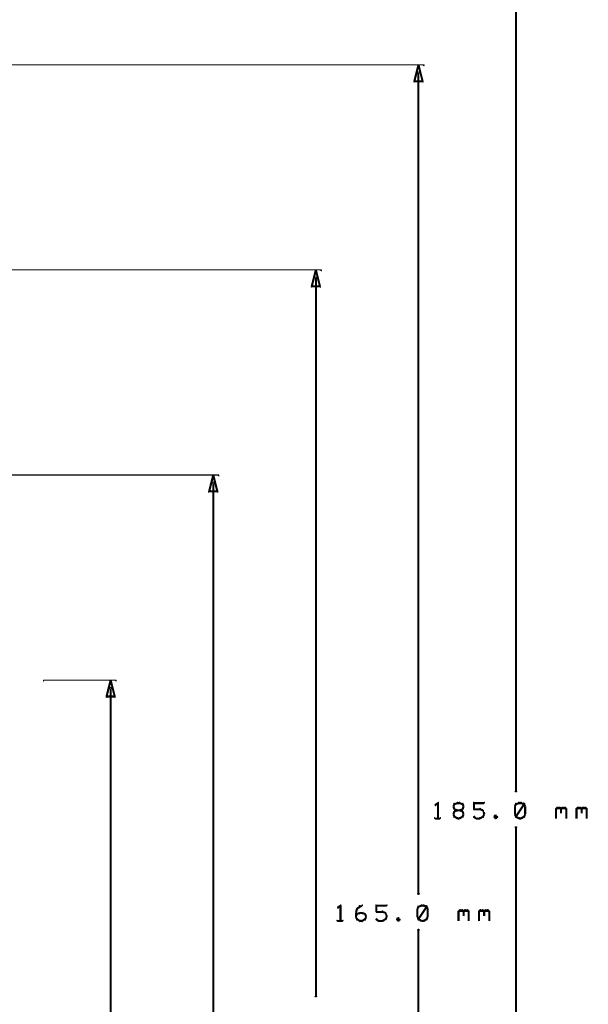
# Model space of a CAD drawing. Extents: x 35 to 575, y 26 to 553.
# Tile 49 of 125: x 261 to 317, y 248 to 344. Entities that reach past the tile are written whole.
import ezdxf

# ---------------------------------------------------------------- set-up
doc = ezdxf.new("R2010")
doc.units = 0
doc.layers.add('DIMENSIONS', color=3, linetype='CONTINUOUS')

msp = doc.modelspace()

# ---------------------------------------------------------------- linework, layer by layer
at = {"layer": 'DIMENSIONS', "color": 94}
for points in [[(309.6, 359.2, 0.1, 0.1, 1), (309.4, 359.2, 0, 0, 0), (309.5, 359.2, 0, 0, 0), (309.5, 359.2, 0.2, 0.2, 0), (309.5, 269.2, 0.2, 0.2, 0), (309.5, 269.2, 0, 0, 0), (309.5, 269.2, 0.1, 0.1, 0), (309.4, 269.2, 0.1, 0.1, 1), (309.6, 269.2, 0, 0, 0)], [(249, 340, 0.1, 0.1, 1), (249, 339.9, 0, 0, 0), (249, 340, 0, 0, 0), (249, 340, 0.1, 0.1, 0), (300.5, 340, 0.1, 0.1, 0), (300.5, 340, 0, 0, 0), (300.5, 340, 0.1, 0.1, 0), (300.5, 339.9, 0.1, 0.1, 1), (300.5, 340, 0, 0, 0)], [(300.1, 339.2, 0.1, 0.1, 1), (299.9, 339.2, 0, 0, 0), (300, 339.2, 0, 0, 0), (300, 339.2, 0.2, 0.2, 0), (300, 259.2, 0.2, 0.2, 0), (300, 259.2, 0, 0, 0), (300, 259.2, 0.1, 0.1, 0), (299.9, 259.2, 0.1, 0.1, 1), (300.1, 259.2, 0, 0, 0)], [(194.5, 320, 0.1, 0.1, 1), (194.5, 319.9, 0, 0, 0), (194.5, 320, 0, 0, 0), (194.5, 320, 0.1, 0.1, 0), (290.5, 320, 0.1, 0.1, 0), (290.5, 320, 0, 0, 0), (290.5, 320, 0.1, 0.1, 0), (290.5, 319.9, 0.1, 0.1, 1), (290.5, 320, 0, 0, 0)], [(290.1, 319.2, 0.1, 0.1, 1), (289.9, 319.2, 0, 0, 0), (290, 319.2, 0, 0, 0), (290, 319.2, 0.2, 0.2, 0), (290, 249.2, 0.2, 0.2, 0), (290, 249.2, 0, 0, 0), (290, 249.2, 0.1, 0.1, 0), (289.9, 249.2, 0.1, 0.1, 1), (290.1, 249.2, 0, 0, 0)], [(174, 300, 0.1, 0.1, 1), (174, 299.9, 0, 0, 0), (174, 300, 0, 0, 0), (174, 300, 0.1, 0.1, 0), (280.5, 300, 0.1, 0.1, 0), (280.5, 300, 0, 0, 0), (280.5, 300, 0.1, 0.1, 0), (280.5, 299.9, 0.1, 0.1, 1), (280.5, 300, 0, 0, 0)], [(280.1, 299.2, 0.1, 0.1, 1), (279.9, 299.2, 0, 0, 0), (280, 299.2, 0, 0, 0), (280, 299.2, 0.2, 0.2, 0), (280, 239.2, 0.2, 0.2, 0), (280, 239.2, 0, 0, 0), (280, 239.2, 0.1, 0.1, 0), (279.9, 239.2, 0.1, 0.1, 1), (280.1, 239.2, 0, 0, 0)], [(263.5, 280, 0.1, 0.1, 1), (263.5, 279.9, 0, 0, 0), (263.5, 280, 0, 0, 0), (263.5, 280, 0.1, 0.1, 0), (270.5, 280, 0.1, 0.1, 0), (270.5, 280, 0, 0, 0), (270.5, 280, 0.1, 0.1, 0), (270.5, 279.9, 0.1, 0.1, 1), (270.5, 280, 0, 0, 0)], [(270.1, 279.2, 0.1, 0.1, 1), (269.9, 279.2, 0, 0, 0), (270, 279.2, 0, 0, 0), (270, 279.2, 0.2, 0.2, 0), (270, 229.2, 0.2, 0.2, 0), (270, 229.2, 0, 0, 0), (270, 229.2, 0.1, 0.1, 0), (269.9, 229.2, 0.1, 0.1, 1), (270.1, 229.2, 0, 0, 0)], [(301.9, 268, 0.1, 0.1, 1), (301.9, 268.1, 0, 0, 0), (301.9, 268, 0, 0, 0), (301.9, 268, 0.2, 0.2, 0), (301.6, 267.8, 0.2, 0.2, 0), (301.6, 267.8, 0, 0, 0), (301.6, 267.8, 0.1, 0.1, 0), (301.6, 267.8, 0.1, 0.1, 1), (301.7, 267.8, 0, 0, 0)], [(301.9, 266.5, 0.1, 0.1, 1), (301.9, 266.5, 0, 0, 0), (301.9, 266.5, 0, 0, 0), (301.9, 266.5, 0.2, 0.2, 0), (301.9, 268, 0.2, 0.2, 0), (301.9, 268, 0, 0, 0), (301.9, 268, 0.1, 0.1, 0), (301.9, 268, 0.1, 0.1, 1), (301.9, 268, 0, 0, 0)], [(303.6, 267.9, 0.1, 0.1, 1), (303.5, 267.9, 0, 0, 0), (303.5, 267.9, 0, 0, 0), (303.5, 267.9, 0.2, 0.2, 0), (303.4, 267.7, 0.2, 0.2, 0), (303.4, 267.7, 0, 0, 0), (303.4, 267.7, 0.1, 0.1, 0), (303.4, 267.7, 0.1, 0.1, 1), (303.4, 267.7, 0, 0, 0)], [(303.8, 268, 0.1, 0.1, 1), (303.8, 268.1, 0, 0, 0), (303.8, 268, 0, 0, 0), (303.8, 268, 0.2, 0.2, 0), (303.5, 267.9, 0.2, 0.2, 0), (303.5, 267.9, 0, 0, 0), (303.5, 267.9, 0.1, 0.1, 0), (303.5, 268, 0.1, 0.1, 1), (303.5, 267.9, 0, 0, 0)], [(304, 268, 0.1, 0.1, 1), (304, 268.1, 0, 0, 0), (304, 268, 0, 0, 0), (304, 268, 0.2, 0.2, 0), (303.8, 268, 0.2, 0.2, 0), (303.8, 268, 0, 0, 0), (303.8, 268, 0.1, 0.1, 0), (303.8, 268.1, 0.1, 0.1, 1), (303.8, 268, 0, 0, 0)], [(304.3, 267.9, 0.1, 0.1, 1), (304.3, 268, 0, 0, 0), (304.3, 267.9, 0, 0, 0), (304.3, 267.9, 0.2, 0.2, 0), (304, 268, 0.2, 0.2, 0), (304, 268, 0, 0, 0), (304, 268, 0.1, 0.1, 0), (304, 268.1, 0.1, 0.1, 1), (304, 268, 0, 0, 0)], [(304.4, 267.7, 0.1, 0.1, 1), (304.4, 267.7, 0, 0, 0), (304.4, 267.7, 0, 0, 0), (304.4, 267.7, 0.2, 0.2, 0), (304.3, 267.9, 0.2, 0.2, 0), (304.3, 267.9, 0, 0, 0), (304.3, 267.9, 0.1, 0.1, 0), (304.3, 267.9, 0.1, 0.1, 1), (304.2, 267.9, 0, 0, 0)], [(305.4, 268.1, 0.1, 0.1, 1), (305.4, 268, 0, 0, 0), (305.4, 268, 0, 0, 0), (305.4, 268, 0.2, 0.2, 0), (306.4, 268, 0.2, 0.2, 0), (306.4, 268, 0, 0, 0), (306.4, 268, 0.1, 0.1, 0), (306.4, 268, 0.1, 0.1, 1), (306.4, 268.1, 0, 0, 0)], [(305.4, 267.4, 0.1, 0.1, 1), (305.4, 267.4, 0, 0, 0), (305.4, 267.4, 0, 0, 0), (305.4, 267.4, 0.2, 0.2, 0), (305.4, 268, 0.2, 0.2, 0), (305.4, 268, 0, 0, 0), (305.4, 268, 0.1, 0.1, 0), (305.4, 268, 0.1, 0.1, 1), (305.4, 268, 0, 0, 0)], [(309.6, 267.9, 0.1, 0.1, 1), (309.5, 267.9, 0, 0, 0), (309.5, 267.9, 0, 0, 0), (309.5, 267.9, 0.2, 0.2, 0), (309.4, 267.7, 0.2, 0.2, 0), (309.4, 267.7, 0, 0, 0), (309.4, 267.7, 0.1, 0.1, 0), (309.4, 267.7, 0.1, 0.1, 1), (309.4, 267.7, 0, 0, 0)], [(309.8, 268, 0.1, 0.1, 1), (309.8, 268.1, 0, 0, 0), (309.8, 268, 0, 0, 0), (309.8, 268, 0.2, 0.2, 0), (309.5, 267.9, 0.2, 0.2, 0), (309.5, 267.9, 0, 0, 0), (309.5, 267.9, 0.1, 0.1, 0), (309.5, 268, 0.1, 0.1, 1), (309.5, 267.9, 0, 0, 0)], [(309.5, 266.7, 0.1, 0.1, 1), (309.6, 266.6, 0, 0, 0), (309.5, 266.7, 0, 0, 0), (309.5, 266.7, 0.2, 0.2, 0), (310.3, 267.9, 0.2, 0.2, 0), (310.3, 267.9, 0, 0, 0), (310.3, 267.9, 0.1, 0.1, 0), (310.3, 267.9, 0.1, 0.1, 1), (310.2, 268, 0, 0, 0)], [(310, 268, 0.1, 0.1, 1), (310, 268.1, 0, 0, 0), (310, 268, 0, 0, 0), (310, 268, 0.2, 0.2, 0), (309.8, 268, 0.2, 0.2, 0), (309.8, 268, 0, 0, 0), (309.8, 268, 0.1, 0.1, 0), (309.8, 268.1, 0.1, 0.1, 1), (309.8, 268, 0, 0, 0)], [(310.3, 267.9, 0.1, 0.1, 1), (310.3, 268, 0, 0, 0), (310.3, 267.9, 0, 0, 0), (310.3, 267.9, 0.2, 0.2, 0), (310, 268, 0.2, 0.2, 0), (310, 268, 0, 0, 0), (310, 268, 0.1, 0.1, 0), (310, 268.1, 0.1, 0.1, 1), (310, 268, 0, 0, 0)], [(310.4, 267.7, 0.1, 0.1, 1), (310.4, 267.7, 0, 0, 0), (310.4, 267.7, 0, 0, 0), (310.4, 267.7, 0.2, 0.2, 0), (310.3, 267.9, 0.2, 0.2, 0), (310.3, 267.9, 0, 0, 0), (310.3, 267.9, 0.1, 0.1, 0), (310.3, 267.9, 0.1, 0.1, 1), (310.2, 267.9, 0, 0, 0)], [(303.4, 267.7, 0.1, 0.1, 1), (303.4, 267.7, 0, 0, 0), (303.4, 267.7, 0, 0, 0), (303.4, 267.7, 0.2, 0.2, 0), (303.5, 267.4, 0.2, 0.2, 0), (303.5, 267.4, 0, 0, 0), (303.5, 267.4, 0.1, 0.1, 0), (303.5, 267.4, 0.1, 0.1, 1), (303.6, 267.4, 0, 0, 0)], [(303.6, 267.2, 0.1, 0.1, 1), (303.5, 267.2, 0, 0, 0), (303.5, 267.2, 0, 0, 0), (303.5, 267.2, 0.2, 0.2, 0), (303.4, 266.9, 0.2, 0.2, 0), (303.4, 266.9, 0, 0, 0), (303.4, 266.9, 0.1, 0.1, 0), (303.4, 266.9, 0.1, 0.1, 1), (303.4, 266.9, 0, 0, 0)], [(303.4, 266.9, 0.1, 0.1, 1), (303.4, 266.9, 0, 0, 0), (303.4, 266.9, 0, 0, 0), (303.4, 266.9, 0.2, 0.2, 0), (303.5, 266.7, 0.2, 0.2, 0), (303.5, 266.7, 0, 0, 0), (303.5, 266.7, 0.1, 0.1, 0), (303.5, 266.7, 0.1, 0.1, 1), (303.6, 266.7, 0, 0, 0)], [(303.5, 267.5, 0.1, 0.1, 1), (303.5, 267.4, 0, 0, 0), (303.5, 267.4, 0, 0, 0), (303.5, 267.4, 0.2, 0.2, 0), (303.8, 267.3, 0.2, 0.2, 0), (303.8, 267.3, 0, 0, 0), (303.8, 267.3, 0.1, 0.1, 0), (303.8, 267.3, 0.1, 0.1, 1), (303.8, 267.3, 0, 0, 0)], [(303.8, 267.3, 0.1, 0.1, 1), (303.8, 267.3, 0, 0, 0), (303.8, 267.3, 0, 0, 0), (303.8, 267.3, 0.2, 0.2, 0), (303.5, 267.2, 0.2, 0.2, 0), (303.5, 267.2, 0, 0, 0), (303.5, 267.2, 0.1, 0.1, 0), (303.5, 267.2, 0.1, 0.1, 1), (303.5, 267.1, 0, 0, 0)], [(303.8, 267.3, 0.1, 0.1, 1), (303.8, 267.2, 0, 0, 0), (303.8, 267.3, 0, 0, 0), (303.8, 267.3, 0.2, 0.2, 0), (304, 267.3, 0.2, 0.2, 0), (304, 267.3, 0, 0, 0), (304, 267.3, 0.1, 0.1, 0), (304, 267.2, 0.1, 0.1, 1), (304, 267.3, 0, 0, 0)], [(304, 267.3, 0.1, 0.1, 1), (304, 267.3, 0, 0, 0), (304, 267.3, 0, 0, 0), (304, 267.3, 0.2, 0.2, 0), (304.3, 267.4, 0.2, 0.2, 0), (304.3, 267.4, 0, 0, 0), (304.3, 267.4, 0.1, 0.1, 0), (304.3, 267.4, 0.1, 0.1, 1), (304.3, 267.5, 0, 0, 0)], [(304.3, 267.1, 0.1, 0.1, 1), (304.3, 267.2, 0, 0, 0), (304.3, 267.2, 0, 0, 0), (304.3, 267.2, 0.2, 0.2, 0), (304, 267.3, 0.2, 0.2, 0), (304, 267.3, 0, 0, 0), (304, 267.3, 0.1, 0.1, 0), (304, 267.3, 0.1, 0.1, 1), (304, 267.3, 0, 0, 0)], [(304.2, 267.4, 0.1, 0.1, 1), (304.3, 267.4, 0, 0, 0), (304.3, 267.4, 0, 0, 0), (304.3, 267.4, 0.2, 0.2, 0), (304.4, 267.7, 0.2, 0.2, 0), (304.4, 267.7, 0, 0, 0), (304.4, 267.7, 0.1, 0.1, 0), (304.4, 267.7, 0.1, 0.1, 1), (304.4, 267.7, 0, 0, 0)], [(304.4, 266.9, 0.1, 0.1, 1), (304.4, 266.9, 0, 0, 0), (304.4, 266.9, 0, 0, 0), (304.4, 266.9, 0.2, 0.2, 0), (304.3, 267.2, 0.2, 0.2, 0), (304.3, 267.2, 0, 0, 0), (304.3, 267.2, 0.1, 0.1, 0), (304.3, 267.2, 0.1, 0.1, 1), (304.2, 267.2, 0, 0, 0)], [(304.2, 266.7, 0.1, 0.1, 1), (304.3, 266.7, 0, 0, 0), (304.3, 266.7, 0, 0, 0), (304.3, 266.7, 0.2, 0.2, 0), (304.4, 266.9, 0.2, 0.2, 0), (304.4, 266.9, 0, 0, 0), (304.4, 266.9, 0.1, 0.1, 0), (304.4, 266.9, 0.1, 0.1, 1), (304.4, 266.9, 0, 0, 0)], [(306, 267.4, 0.1, 0.1, 1), (306, 267.5, 0, 0, 0), (306, 267.4, 0, 0, 0), (306, 267.4, 0.2, 0.2, 0), (305.4, 267.4, 0.2, 0.2, 0), (305.4, 267.4, 0, 0, 0), (305.4, 267.4, 0.1, 0.1, 0), (305.4, 267.5, 0.1, 0.1, 1), (305.4, 267.4, 0, 0, 0)], [(306.3, 267.3, 0.1, 0.1, 1), (306.3, 267.3, 0, 0, 0), (306.3, 267.3, 0, 0, 0), (306.3, 267.3, 0.2, 0.2, 0), (306, 267.4, 0.2, 0.2, 0), (306, 267.4, 0, 0, 0), (306, 267.4, 0.1, 0.1, 0), (306, 267.5, 0.1, 0.1, 1), (306, 267.4, 0, 0, 0)], [(306.4, 267, 0.1, 0.1, 1), (306.4, 267.1, 0, 0, 0), (306.4, 267, 0, 0, 0), (306.4, 267, 0.2, 0.2, 0), (306.3, 267.3, 0.2, 0.2, 0), (306.3, 267.3, 0, 0, 0), (306.3, 267.3, 0.1, 0.1, 0), (306.3, 267.3, 0.1, 0.1, 1), (306.2, 267.3, 0, 0, 0)], [(306.2, 266.7, 0.1, 0.1, 1), (306.3, 266.7, 0, 0, 0), (306.3, 266.7, 0, 0, 0), (306.3, 266.7, 0.2, 0.2, 0), (306.4, 266.9, 0.2, 0.2, 0), (306.4, 266.9, 0, 0, 0), (306.4, 266.9, 0.1, 0.1, 0), (306.4, 266.9, 0.1, 0.1, 1), (306.4, 266.9, 0, 0, 0)], [(306.4, 266.9, 0.1, 0.1, 1), (306.4, 266.9, 0, 0, 0), (306.4, 266.9, 0, 0, 0), (306.4, 266.9, 0.2, 0.2, 0), (306.4, 267, 0.2, 0.2, 0), (306.4, 267, 0, 0, 0), (306.4, 267, 0.1, 0.1, 0), (306.4, 267, 0.1, 0.1, 1), (306.4, 267, 0, 0, 0)], [(307.6, 266.8, 0.1, 0.1, 1), (307.5, 266.8, 0, 0, 0), (307.5, 266.8, 0, 0, 0), (307.5, 266.8, 0.2, 0.2, 0), (307.4, 266.7, 0.2, 0.2, 0), (307.4, 266.7, 0, 0, 0), (307.4, 266.7, 0.1, 0.1, 0), (307.4, 266.7, 0.1, 0.1, 1), (307.4, 266.6, 0, 0, 0)], [(307.4, 266.7, 0.1, 0.1, 1), (307.4, 266.6, 0, 0, 0), (307.4, 266.7, 0, 0, 0), (307.4, 266.7, 0.2, 0.2, 0), (307.5, 266.5, 0.2, 0.2, 0), (307.5, 266.5, 0, 0, 0), (307.5, 266.5, 0.1, 0.1, 0), (307.5, 266.5, 0.1, 0.1, 1), (307.6, 266.6, 0, 0, 0)], [(307.6, 266.6, 0.1, 0.1, 1), (307.7, 266.7, 0, 0, 0), (307.6, 266.7, 0, 0, 0), (307.6, 266.7, 0.2, 0.2, 0), (307.5, 266.8, 0.2, 0.2, 0), (307.5, 266.8, 0, 0, 0), (307.5, 266.8, 0.1, 0.1, 0), (307.6, 266.8, 0.1, 0.1, 1), (307.5, 266.8, 0, 0, 0)], [(309.4, 267.7, 0.1, 0.1, 1), (309.4, 267.7, 0, 0, 0), (309.4, 267.7, 0, 0, 0), (309.4, 267.7, 0.2, 0.2, 0), (309.4, 266.9, 0.2, 0.2, 0), (309.4, 266.9, 0, 0, 0), (309.4, 266.9, 0.1, 0.1, 0), (309.4, 266.9, 0.1, 0.1, 1), (309.4, 266.9, 0, 0, 0)], [(309.4, 266.9, 0.1, 0.1, 1), (309.4, 266.9, 0, 0, 0), (309.4, 266.9, 0, 0, 0), (309.4, 266.9, 0.2, 0.2, 0), (309.5, 266.7, 0.2, 0.2, 0), (309.5, 266.7, 0, 0, 0), (309.5, 266.7, 0.1, 0.1, 0), (309.5, 266.7, 0.1, 0.1, 1), (309.6, 266.7, 0, 0, 0)], [(310.2, 266.7, 0.1, 0.1, 1), (310.3, 266.7, 0, 0, 0), (310.3, 266.7, 0, 0, 0), (310.3, 266.7, 0.2, 0.2, 0), (310.4, 266.9, 0.2, 0.2, 0), (310.4, 266.9, 0, 0, 0), (310.4, 266.9, 0.1, 0.1, 0), (310.4, 266.9, 0.1, 0.1, 1), (310.4, 266.9, 0, 0, 0)], [(310.4, 266.9, 0.1, 0.1, 1), (310.4, 266.9, 0, 0, 0), (310.4, 266.9, 0, 0, 0), (310.4, 266.9, 0.2, 0.2, 0), (310.4, 267.7, 0.2, 0.2, 0), (310.4, 267.7, 0, 0, 0), (310.4, 267.7, 0.1, 0.1, 0), (310.4, 267.7, 0.1, 0.1, 1), (310.4, 267.7, 0, 0, 0)], [(313.4, 267.5, 0.1, 0.1, 1), (313.4, 267.4, 0, 0, 0), (313.4, 267.4, 0, 0, 0), (313.4, 267.4, 0.2, 0.2, 0), (313.5, 267.5, 0.2, 0.2, 0), (313.5, 267.5, 0, 0, 0), (313.5, 267.5, 0.1, 0.1, 0), (313.6, 267.5, 0.1, 0.1, 1), (313.5, 267.6, 0, 0, 0)], [(313.4, 266.5, 0.1, 0.1, 1), (313.4, 266.5, 0, 0, 0), (313.4, 266.5, 0, 0, 0), (313.4, 266.5, 0.2, 0.2, 0), (313.4, 267.5, 0.2, 0.2, 0), (313.4, 267.5, 0, 0, 0), (313.4, 267.5, 0.1, 0.1, 0), (313.4, 267.5, 0.1, 0.1, 1), (313.4, 267.5, 0, 0, 0)], [(313.5, 267.6, 0.1, 0.1, 1), (313.5, 267.5, 0, 0, 0), (313.5, 267.5, 0, 0, 0), (313.5, 267.5, 0.2, 0.2, 0), (313.8, 267.5, 0.2, 0.2, 0), (313.8, 267.5, 0, 0, 0), (313.8, 267.5, 0.1, 0.1, 0), (313.8, 267.5, 0.1, 0.1, 1), (313.8, 267.6, 0, 0, 0)], [(313.8, 267.6, 0.1, 0.1, 1), (313.7, 267.5, 0, 0, 0), (313.8, 267.5, 0, 0, 0), (313.8, 267.5, 0.2, 0.2, 0), (313.9, 267.4, 0.2, 0.2, 0), (313.9, 267.4, 0, 0, 0), (313.9, 267.4, 0.1, 0.1, 0), (313.9, 267.4, 0.1, 0.1, 1), (313.9, 267.5, 0, 0, 0)], [(313.9, 267.5, 0.1, 0.1, 1), (313.9, 267.4, 0, 0, 0), (313.9, 267.4, 0, 0, 0), (313.9, 267.4, 0.2, 0.2, 0), (314, 267.5, 0.2, 0.2, 0), (314, 267.5, 0, 0, 0), (314, 267.5, 0.1, 0.1, 0), (314.1, 267.5, 0.1, 0.1, 1), (314, 267.6, 0, 0, 0)], [(313.9, 267.4, 0.1, 0.1, 1), (313.9, 267.4, 0, 0, 0), (313.9, 267.4, 0, 0, 0), (313.9, 267.4, 0.2, 0.2, 0), (313.9, 267, 0.2, 0.2, 0), (313.9, 267, 0, 0, 0), (313.9, 267, 0.1, 0.1, 0), (313.9, 267, 0.1, 0.1, 1), (313.9, 267, 0, 0, 0)], [(314, 267.6, 0.1, 0.1, 1), (314, 267.5, 0, 0, 0), (314, 267.5, 0, 0, 0), (314, 267.5, 0.2, 0.2, 0), (314.3, 267.5, 0.2, 0.2, 0), (314.3, 267.5, 0, 0, 0), (314.3, 267.5, 0.1, 0.1, 0), (314.3, 267.5, 0.1, 0.1, 1), (314.3, 267.6, 0, 0, 0)], [(314.3, 267.6, 0.1, 0.1, 1), (314.2, 267.5, 0, 0, 0), (314.3, 267.5, 0, 0, 0), (314.3, 267.5, 0.2, 0.2, 0), (314.4, 267.4, 0.2, 0.2, 0), (314.4, 267.4, 0, 0, 0), (314.4, 267.4, 0.1, 0.1, 0), (314.4, 267.4, 0.1, 0.1, 1), (314.4, 267.5, 0, 0, 0)], [(314.4, 267.4, 0.1, 0.1, 1), (314.4, 267.4, 0, 0, 0), (314.4, 267.4, 0, 0, 0), (314.4, 267.4, 0.2, 0.2, 0), (314.4, 266.5, 0.2, 0.2, 0), (314.4, 266.5, 0, 0, 0), (314.4, 266.5, 0.1, 0.1, 0), (314.4, 266.5, 0.1, 0.1, 1), (314.4, 266.5, 0, 0, 0)], [(315.4, 267.5, 0.1, 0.1, 1), (315.4, 267.4, 0, 0, 0), (315.4, 267.4, 0, 0, 0), (315.4, 267.4, 0.2, 0.2, 0), (315.5, 267.5, 0.2, 0.2, 0), (315.5, 267.5, 0, 0, 0), (315.5, 267.5, 0.1, 0.1, 0), (315.6, 267.5, 0.1, 0.1, 1), (315.5, 267.6, 0, 0, 0)], [(315.4, 266.5, 0.1, 0.1, 1), (315.4, 266.5, 0, 0, 0), (315.4, 266.5, 0, 0, 0), (315.4, 266.5, 0.2, 0.2, 0), (315.4, 267.5, 0.2, 0.2, 0), (315.4, 267.5, 0, 0, 0), (315.4, 267.5, 0.1, 0.1, 0), (315.4, 267.5, 0.1, 0.1, 1), (315.4, 267.5, 0, 0, 0)], [(315.5, 267.6, 0.1, 0.1, 1), (315.5, 267.5, 0, 0, 0), (315.5, 267.5, 0, 0, 0), (315.5, 267.5, 0.2, 0.2, 0), (315.8, 267.5, 0.2, 0.2, 0), (315.8, 267.5, 0, 0, 0), (315.8, 267.5, 0.1, 0.1, 0), (315.8, 267.5, 0.1, 0.1, 1), (315.8, 267.6, 0, 0, 0)], [(315.8, 267.6, 0.1, 0.1, 1), (315.7, 267.5, 0, 0, 0), (315.8, 267.5, 0, 0, 0), (315.8, 267.5, 0.2, 0.2, 0), (315.9, 267.4, 0.2, 0.2, 0), (315.9, 267.4, 0, 0, 0), (315.9, 267.4, 0.1, 0.1, 0), (315.9, 267.4, 0.1, 0.1, 1), (315.9, 267.5, 0, 0, 0)], [(315.9, 267.5, 0.1, 0.1, 1), (315.9, 267.4, 0, 0, 0), (315.9, 267.4, 0, 0, 0), (315.9, 267.4, 0.2, 0.2, 0), (316, 267.5, 0.2, 0.2, 0), (316, 267.5, 0, 0, 0), (316, 267.5, 0.1, 0.1, 0), (316.1, 267.5, 0.1, 0.1, 1), (316, 267.6, 0, 0, 0)], [(315.9, 267.4, 0.1, 0.1, 1), (315.9, 267.4, 0, 0, 0), (315.9, 267.4, 0, 0, 0), (315.9, 267.4, 0.2, 0.2, 0), (315.9, 267, 0.2, 0.2, 0), (315.9, 267, 0, 0, 0), (315.9, 267, 0.1, 0.1, 0), (315.9, 267, 0.1, 0.1, 1), (315.9, 267, 0, 0, 0)], [(316, 267.6, 0.1, 0.1, 1), (316, 267.5, 0, 0, 0), (316, 267.5, 0, 0, 0), (316, 267.5, 0.2, 0.2, 0), (316.3, 267.5, 0.2, 0.2, 0), (316.3, 267.5, 0, 0, 0), (316.3, 267.5, 0.1, 0.1, 0), (316.3, 267.5, 0.1, 0.1, 1), (316.3, 267.6, 0, 0, 0)], [(316.3, 267.6, 0.1, 0.1, 1), (316.2, 267.5, 0, 0, 0), (316.3, 267.5, 0, 0, 0), (316.3, 267.5, 0.2, 0.2, 0), (316.4, 267.4, 0.2, 0.2, 0), (316.4, 267.4, 0, 0, 0), (316.4, 267.4, 0.1, 0.1, 0), (316.4, 267.4, 0.1, 0.1, 1), (316.4, 267.5, 0, 0, 0)], [(316.4, 267.4, 0.1, 0.1, 1), (316.4, 267.4, 0, 0, 0), (316.4, 267.4, 0, 0, 0), (316.4, 267.4, 0.2, 0.2, 0), (316.4, 266.5, 0.2, 0.2, 0), (316.4, 266.5, 0, 0, 0), (316.4, 266.5, 0.1, 0.1, 0), (316.4, 266.5, 0.1, 0.1, 1), (316.4, 266.5, 0, 0, 0)], [(301.6, 266.6, 0.1, 0.1, 1), (301.6, 266.5, 0, 0, 0), (301.6, 266.5, 0, 0, 0), (301.6, 266.5, 0.2, 0.2, 0), (302.1, 266.5, 0.2, 0.2, 0), (302.1, 266.5, 0, 0, 0), (302.1, 266.5, 0.1, 0.1, 0), (302.1, 266.5, 0.1, 0.1, 1), (302.1, 266.6, 0, 0, 0)], [(303.5, 266.7, 0.1, 0.1, 1), (303.5, 266.6, 0, 0, 0), (303.5, 266.7, 0, 0, 0), (303.5, 266.7, 0.2, 0.2, 0), (303.8, 266.5, 0.2, 0.2, 0), (303.8, 266.5, 0, 0, 0), (303.8, 266.5, 0.1, 0.1, 0), (303.8, 266.5, 0.1, 0.1, 1), (303.8, 266.6, 0, 0, 0)], [(303.8, 266.6, 0.1, 0.1, 1), (303.8, 266.5, 0, 0, 0), (303.8, 266.5, 0, 0, 0), (303.8, 266.5, 0.2, 0.2, 0), (304, 266.5, 0.2, 0.2, 0), (304, 266.5, 0, 0, 0), (304, 266.5, 0.1, 0.1, 0), (304, 266.5, 0.1, 0.1, 1), (304, 266.6, 0, 0, 0)], [(304, 266.6, 0.1, 0.1, 1), (304, 266.5, 0, 0, 0), (304, 266.5, 0, 0, 0), (304, 266.5, 0.2, 0.2, 0), (304.3, 266.7, 0.2, 0.2, 0), (304.3, 266.7, 0, 0, 0), (304.3, 266.7, 0.1, 0.1, 0), (304.3, 266.6, 0.1, 0.1, 1), (304.3, 266.7, 0, 0, 0)], [(305.4, 266.7, 0.1, 0.1, 1), (305.4, 266.6, 0, 0, 0), (305.4, 266.7, 0, 0, 0), (305.4, 266.7, 0.2, 0.2, 0), (305.6, 266.5, 0.2, 0.2, 0), (305.6, 266.5, 0, 0, 0), (305.6, 266.5, 0.1, 0.1, 0), (305.6, 266.5, 0.1, 0.1, 1), (305.7, 266.6, 0, 0, 0)], [(305.6, 266.6, 0.1, 0.1, 1), (305.6, 266.5, 0, 0, 0), (305.6, 266.5, 0, 0, 0), (305.6, 266.5, 0.2, 0.2, 0), (306, 266.5, 0.2, 0.2, 0), (306, 266.5, 0, 0, 0), (306, 266.5, 0.1, 0.1, 0), (306, 266.5, 0.1, 0.1, 1), (306, 266.6, 0, 0, 0)], [(306, 266.6, 0.1, 0.1, 1), (306, 266.5, 0, 0, 0), (306, 266.5, 0, 0, 0), (306, 266.5, 0.2, 0.2, 0), (306.3, 266.7, 0.2, 0.2, 0), (306.3, 266.7, 0, 0, 0), (306.3, 266.7, 0.1, 0.1, 0), (306.3, 266.6, 0.1, 0.1, 1), (306.3, 266.7, 0, 0, 0)], [(307.5, 266.6, 0.1, 0.1, 1), (307.6, 266.5, 0, 0, 0), (307.5, 266.5, 0, 0, 0), (307.5, 266.5, 0.2, 0.2, 0), (307.6, 266.7, 0.2, 0.2, 0), (307.6, 266.7, 0, 0, 0), (307.6, 266.7, 0.1, 0.1, 0), (307.7, 266.6, 0.1, 0.1, 1), (307.6, 266.7, 0, 0, 0)], [(309.5, 266.7, 0.1, 0.1, 1), (309.5, 266.6, 0, 0, 0), (309.5, 266.7, 0, 0, 0), (309.5, 266.7, 0.2, 0.2, 0), (309.8, 266.5, 0.2, 0.2, 0), (309.8, 266.5, 0, 0, 0), (309.8, 266.5, 0.1, 0.1, 0), (309.8, 266.5, 0.1, 0.1, 1), (309.8, 266.6, 0, 0, 0)], [(309.8, 266.6, 0.1, 0.1, 1), (309.8, 266.5, 0, 0, 0), (309.8, 266.5, 0, 0, 0), (309.8, 266.5, 0.2, 0.2, 0), (310, 266.5, 0.2, 0.2, 0), (310, 266.5, 0, 0, 0), (310, 266.5, 0.1, 0.1, 0), (310, 266.5, 0.1, 0.1, 1), (310, 266.6, 0, 0, 0)], [(310, 266.6, 0.1, 0.1, 1), (310, 266.5, 0, 0, 0), (310, 266.5, 0, 0, 0), (310, 266.5, 0.2, 0.2, 0), (310.3, 266.7, 0.2, 0.2, 0), (310.3, 266.7, 0, 0, 0), (310.3, 266.7, 0.1, 0.1, 0), (310.3, 266.6, 0.1, 0.1, 1), (310.3, 266.7, 0, 0, 0)], [(309.4, 175.8, 0.1, 0.1, 1), (309.6, 175.8, 0, 0, 0), (309.5, 175.8, 0, 0, 0), (309.5, 175.8, 0.2, 0.2, 0), (309.5, 265.6, 0.2, 0.2, 0), (309.5, 265.6, 0, 0, 0), (309.5, 265.6, 0.1, 0.1, 0), (309.6, 265.6, 0.1, 0.1, 1), (309.4, 265.6, 0, 0, 0)], [(292.4, 258, 0.1, 0.1, 1), (292.4, 258.1, 0, 0, 0), (292.4, 258, 0, 0, 0), (292.4, 258, 0.2, 0.2, 0), (292.1, 257.8, 0.2, 0.2, 0), (292.1, 257.8, 0, 0, 0), (292.1, 257.8, 0.1, 0.1, 0), (292.1, 257.8, 0.1, 0.1, 1), (292.2, 257.8, 0, 0, 0)], [(292.4, 256.5, 0.1, 0.1, 1), (292.4, 256.5, 0, 0, 0), (292.4, 256.5, 0, 0, 0), (292.4, 256.5, 0.2, 0.2, 0), (292.4, 258, 0.2, 0.2, 0), (292.4, 258, 0, 0, 0), (292.4, 258, 0.1, 0.1, 0), (292.4, 258, 0.1, 0.1, 1), (292.4, 258, 0, 0, 0)], [(293.9, 257.3, 0.1, 0.1, 1), (293.9, 257.3, 0, 0, 0), (293.9, 257.3, 0, 0, 0), (293.9, 257.3, 0.2, 0.2, 0), (294, 257.7, 0.2, 0.2, 0), (294, 257.7, 0, 0, 0), (294, 257.7, 0.1, 0.1, 0), (294.1, 257.7, 0.1, 0.1, 1), (294, 257.7, 0, 0, 0)], [(293.9, 256.9, 0.1, 0.1, 1), (293.9, 256.9, 0, 0, 0), (293.9, 256.9, 0, 0, 0), (293.9, 256.9, 0.2, 0.2, 0), (293.9, 257.3, 0.2, 0.2, 0), (293.9, 257.3, 0, 0, 0), (293.9, 257.3, 0.1, 0.1, 0), (293.9, 257.3, 0.1, 0.1, 1), (293.9, 257.3, 0, 0, 0)], [(293.9, 256.9, 0.1, 0.1, 1), (293.9, 256.9, 0, 0, 0), (293.9, 256.9, 0, 0, 0), (293.9, 256.9, 0.2, 0.2, 0), (294, 257.2, 0.2, 0.2, 0), (294, 257.2, 0, 0, 0), (294, 257.2, 0.1, 0.1, 0), (294.1, 257.2, 0.1, 0.1, 1), (294, 257.2, 0, 0, 0)], [(294, 257.2, 0.1, 0.1, 1), (294, 257.1, 0, 0, 0), (294, 257.2, 0, 0, 0), (294, 257.2, 0.2, 0.2, 0), (294.3, 257.3, 0.2, 0.2, 0), (294.3, 257.3, 0, 0, 0), (294.3, 257.3, 0.1, 0.1, 0), (294.3, 257.3, 0.1, 0.1, 1), (294.3, 257.3, 0, 0, 0)], [(294, 257.7, 0.1, 0.1, 1), (294.1, 257.6, 0, 0, 0), (294, 257.7, 0, 0, 0), (294, 257.7, 0.2, 0.2, 0), (294.3, 257.9, 0.2, 0.2, 0), (294.3, 257.9, 0, 0, 0), (294.3, 257.9, 0.1, 0.1, 0), (294.3, 257.9, 0.1, 0.1, 1), (294.2, 258, 0, 0, 0)], [(294.3, 258, 0.1, 0.1, 1), (294.3, 257.9, 0, 0, 0), (294.3, 257.9, 0, 0, 0), (294.3, 257.9, 0.2, 0.2, 0), (294.5, 258, 0.2, 0.2, 0), (294.5, 258, 0, 0, 0), (294.5, 258, 0.1, 0.1, 0), (294.5, 258, 0.1, 0.1, 1), (294.5, 258.1, 0, 0, 0)], [(294.3, 257.3, 0.1, 0.1, 1), (294.3, 257.2, 0, 0, 0), (294.3, 257.3, 0, 0, 0), (294.3, 257.3, 0.2, 0.2, 0), (294.5, 257.3, 0.2, 0.2, 0), (294.5, 257.3, 0, 0, 0), (294.5, 257.3, 0.1, 0.1, 0), (294.5, 257.2, 0.1, 0.1, 1), (294.5, 257.3, 0, 0, 0)], [(294.5, 257.3, 0.1, 0.1, 1), (294.5, 257.3, 0, 0, 0), (294.5, 257.3, 0, 0, 0), (294.5, 257.3, 0.2, 0.2, 0), (294.8, 257.2, 0.2, 0.2, 0), (294.8, 257.2, 0, 0, 0), (294.8, 257.2, 0.1, 0.1, 0), (294.8, 257.1, 0.1, 0.1, 1), (294.8, 257.2, 0, 0, 0)], [(294.8, 257.2, 0.1, 0.1, 1), (294.7, 257.2, 0, 0, 0), (294.8, 257.2, 0, 0, 0), (294.8, 257.2, 0.2, 0.2, 0), (294.9, 256.9, 0.2, 0.2, 0), (294.9, 256.9, 0, 0, 0), (294.9, 256.9, 0.1, 0.1, 0), (294.9, 256.9, 0.1, 0.1, 1), (294.9, 256.9, 0, 0, 0)], [(295.9, 258.1, 0.1, 0.1, 1), (295.9, 258, 0, 0, 0), (295.9, 258, 0, 0, 0), (295.9, 258, 0.2, 0.2, 0), (296.9, 258, 0.2, 0.2, 0), (296.9, 258, 0, 0, 0), (296.9, 258, 0.1, 0.1, 0), (296.9, 258, 0.1, 0.1, 1), (296.9, 258.1, 0, 0, 0)], [(296.5, 257.4, 0.1, 0.1, 1), (296.5, 257.5, 0, 0, 0), (296.5, 257.4, 0, 0, 0), (296.5, 257.4, 0.2, 0.2, 0), (295.9, 257.4, 0.2, 0.2, 0), (295.9, 257.4, 0, 0, 0), (295.9, 257.4, 0.1, 0.1, 0), (295.9, 257.5, 0.1, 0.1, 1), (295.9, 257.4, 0, 0, 0)], [(295.9, 257.4, 0.1, 0.1, 1), (295.9, 257.4, 0, 0, 0), (295.9, 257.4, 0, 0, 0), (295.9, 257.4, 0.2, 0.2, 0), (295.9, 258, 0.2, 0.2, 0), (295.9, 258, 0, 0, 0), (295.9, 258, 0.1, 0.1, 0), (295.9, 258, 0.1, 0.1, 1), (295.9, 258, 0, 0, 0)], [(296.8, 257.3, 0.1, 0.1, 1), (296.8, 257.3, 0, 0, 0), (296.8, 257.3, 0, 0, 0), (296.8, 257.3, 0.2, 0.2, 0), (296.5, 257.4, 0.2, 0.2, 0), (296.5, 257.4, 0, 0, 0), (296.5, 257.4, 0.1, 0.1, 0), (296.5, 257.5, 0.1, 0.1, 1), (296.5, 257.4, 0, 0, 0)], [(296.9, 257, 0.1, 0.1, 1), (296.9, 257.1, 0, 0, 0), (296.9, 257, 0, 0, 0), (296.9, 257, 0.2, 0.2, 0), (296.8, 257.3, 0.2, 0.2, 0), (296.8, 257.3, 0, 0, 0), (296.8, 257.3, 0.1, 0.1, 0), (296.8, 257.3, 0.1, 0.1, 1), (296.7, 257.3, 0, 0, 0)], [(300.1, 257.9, 0.1, 0.1, 1), (300, 257.9, 0, 0, 0), (300, 257.9, 0, 0, 0), (300, 257.9, 0.2, 0.2, 0), (299.9, 257.7, 0.2, 0.2, 0), (299.9, 257.7, 0, 0, 0), (299.9, 257.7, 0.1, 0.1, 0), (299.9, 257.7, 0.1, 0.1, 1), (299.9, 257.7, 0, 0, 0)], [(299.9, 257.7, 0.1, 0.1, 1), (299.9, 257.7, 0, 0, 0), (299.9, 257.7, 0, 0, 0), (299.9, 257.7, 0.2, 0.2, 0), (299.9, 256.9, 0.2, 0.2, 0), (299.9, 256.9, 0, 0, 0), (299.9, 256.9, 0.1, 0.1, 0), (299.9, 256.9, 0.1, 0.1, 1), (299.9, 256.9, 0, 0, 0)], [(300.3, 258, 0.1, 0.1, 1), (300.3, 258.1, 0, 0, 0), (300.3, 258, 0, 0, 0), (300.3, 258, 0.2, 0.2, 0), (300, 257.9, 0.2, 0.2, 0), (300, 257.9, 0, 0, 0), (300, 257.9, 0.1, 0.1, 0), (300, 258, 0.1, 0.1, 1), (300, 257.9, 0, 0, 0)], [(300, 256.7, 0.1, 0.1, 1), (300.1, 256.6, 0, 0, 0), (300, 256.7, 0, 0, 0), (300, 256.7, 0.2, 0.2, 0), (300.8, 257.9, 0.2, 0.2, 0), (300.8, 257.9, 0, 0, 0), (300.8, 257.9, 0.1, 0.1, 0), (300.8, 257.9, 0.1, 0.1, 1), (300.7, 258, 0, 0, 0)], [(300.5, 258, 0.1, 0.1, 1), (300.5, 258.1, 0, 0, 0), (300.5, 258, 0, 0, 0), (300.5, 258, 0.2, 0.2, 0), (300.3, 258, 0.2, 0.2, 0), (300.3, 258, 0, 0, 0), (300.3, 258, 0.1, 0.1, 0), (300.3, 258.1, 0.1, 0.1, 1), (300.3, 258, 0, 0, 0)], [(300.8, 257.9, 0.1, 0.1, 1), (300.8, 258, 0, 0, 0), (300.8, 257.9, 0, 0, 0), (300.8, 257.9, 0.2, 0.2, 0), (300.5, 258, 0.2, 0.2, 0), (300.5, 258, 0, 0, 0), (300.5, 258, 0.1, 0.1, 0), (300.5, 258.1, 0.1, 0.1, 1), (300.5, 258, 0, 0, 0)], [(300.9, 257.7, 0.1, 0.1, 1), (300.9, 257.7, 0, 0, 0), (300.9, 257.7, 0, 0, 0), (300.9, 257.7, 0.2, 0.2, 0), (300.8, 257.9, 0.2, 0.2, 0), (300.8, 257.9, 0, 0, 0), (300.8, 257.9, 0.1, 0.1, 0), (300.8, 257.9, 0.1, 0.1, 1), (300.7, 257.9, 0, 0, 0)], [(300.9, 256.9, 0.1, 0.1, 1), (300.9, 256.9, 0, 0, 0), (300.9, 256.9, 0, 0, 0), (300.9, 256.9, 0.2, 0.2, 0), (300.9, 257.7, 0.2, 0.2, 0), (300.9, 257.7, 0, 0, 0), (300.9, 257.7, 0.1, 0.1, 0), (300.9, 257.7, 0.1, 0.1, 1), (300.9, 257.7, 0, 0, 0)], [(303.9, 257.5, 0.1, 0.1, 1), (303.9, 257.4, 0, 0, 0), (303.9, 257.4, 0, 0, 0), (303.9, 257.4, 0.2, 0.2, 0), (304, 257.5, 0.2, 0.2, 0), (304, 257.5, 0, 0, 0), (304, 257.5, 0.1, 0.1, 0), (304.1, 257.5, 0.1, 0.1, 1), (304, 257.6, 0, 0, 0)], [(303.9, 256.5, 0.1, 0.1, 1), (303.9, 256.5, 0, 0, 0), (303.9, 256.5, 0, 0, 0), (303.9, 256.5, 0.2, 0.2, 0), (303.9, 257.5, 0.2, 0.2, 0), (303.9, 257.5, 0, 0, 0), (303.9, 257.5, 0.1, 0.1, 0), (303.9, 257.5, 0.1, 0.1, 1), (303.9, 257.5, 0, 0, 0)], [(304, 257.6, 0.1, 0.1, 1), (304, 257.5, 0, 0, 0), (304, 257.5, 0, 0, 0), (304, 257.5, 0.2, 0.2, 0), (304.3, 257.5, 0.2, 0.2, 0), (304.3, 257.5, 0, 0, 0), (304.3, 257.5, 0.1, 0.1, 0), (304.3, 257.5, 0.1, 0.1, 1), (304.3, 257.6, 0, 0, 0)], [(304.3, 257.6, 0.1, 0.1, 1), (304.2, 257.5, 0, 0, 0), (304.3, 257.5, 0, 0, 0), (304.3, 257.5, 0.2, 0.2, 0), (304.4, 257.4, 0.2, 0.2, 0), (304.4, 257.4, 0, 0, 0), (304.4, 257.4, 0.1, 0.1, 0), (304.4, 257.4, 0.1, 0.1, 1), (304.4, 257.5, 0, 0, 0)], [(304.4, 257.5, 0.1, 0.1, 1), (304.4, 257.4, 0, 0, 0), (304.4, 257.4, 0, 0, 0), (304.4, 257.4, 0.2, 0.2, 0), (304.5, 257.5, 0.2, 0.2, 0), (304.5, 257.5, 0, 0, 0), (304.5, 257.5, 0.1, 0.1, 0), (304.6, 257.5, 0.1, 0.1, 1), (304.5, 257.6, 0, 0, 0)], [(304.4, 257.4, 0.1, 0.1, 1), (304.4, 257.4, 0, 0, 0), (304.4, 257.4, 0, 0, 0), (304.4, 257.4, 0.2, 0.2, 0), (304.4, 257, 0.2, 0.2, 0), (304.4, 257, 0, 0, 0), (304.4, 257, 0.1, 0.1, 0), (304.4, 257, 0.1, 0.1, 1), (304.4, 257, 0, 0, 0)], [(304.5, 257.6, 0.1, 0.1, 1), (304.5, 257.5, 0, 0, 0), (304.5, 257.5, 0, 0, 0), (304.5, 257.5, 0.2, 0.2, 0), (304.8, 257.5, 0.2, 0.2, 0), (304.8, 257.5, 0, 0, 0), (304.8, 257.5, 0.1, 0.1, 0), (304.8, 257.5, 0.1, 0.1, 1), (304.8, 257.6, 0, 0, 0)], [(304.8, 257.6, 0.1, 0.1, 1), (304.7, 257.5, 0, 0, 0), (304.8, 257.5, 0, 0, 0), (304.8, 257.5, 0.2, 0.2, 0), (304.9, 257.4, 0.2, 0.2, 0), (304.9, 257.4, 0, 0, 0), (304.9, 257.4, 0.1, 0.1, 0), (304.9, 257.4, 0.1, 0.1, 1), (304.9, 257.5, 0, 0, 0)], [(304.9, 257.4, 0.1, 0.1, 1), (304.9, 257.4, 0, 0, 0), (304.9, 257.4, 0, 0, 0), (304.9, 257.4, 0.2, 0.2, 0), (304.9, 256.5, 0.2, 0.2, 0), (304.9, 256.5, 0, 0, 0), (304.9, 256.5, 0.1, 0.1, 0), (304.9, 256.5, 0.1, 0.1, 1), (304.9, 256.5, 0, 0, 0)], [(305.9, 257.5, 0.1, 0.1, 1), (305.9, 257.4, 0, 0, 0), (305.9, 257.4, 0, 0, 0), (305.9, 257.4, 0.2, 0.2, 0), (306, 257.5, 0.2, 0.2, 0), (306, 257.5, 0, 0, 0), (306, 257.5, 0.1, 0.1, 0), (306.1, 257.5, 0.1, 0.1, 1), (306, 257.6, 0, 0, 0)], [(305.9, 256.5, 0.1, 0.1, 1), (305.9, 256.5, 0, 0, 0), (305.9, 256.5, 0, 0, 0), (305.9, 256.5, 0.2, 0.2, 0), (305.9, 257.5, 0.2, 0.2, 0), (305.9, 257.5, 0, 0, 0), (305.9, 257.5, 0.1, 0.1, 0), (305.9, 257.5, 0.1, 0.1, 1), (305.9, 257.5, 0, 0, 0)], [(306, 257.6, 0.1, 0.1, 1), (306, 257.5, 0, 0, 0), (306, 257.5, 0, 0, 0), (306, 257.5, 0.2, 0.2, 0), (306.3, 257.5, 0.2, 0.2, 0), (306.3, 257.5, 0, 0, 0), (306.3, 257.5, 0.1, 0.1, 0), (306.3, 257.5, 0.1, 0.1, 1), (306.3, 257.6, 0, 0, 0)], [(306.3, 257.6, 0.1, 0.1, 1), (306.2, 257.5, 0, 0, 0), (306.3, 257.5, 0, 0, 0), (306.3, 257.5, 0.2, 0.2, 0), (306.4, 257.4, 0.2, 0.2, 0), (306.4, 257.4, 0, 0, 0), (306.4, 257.4, 0.1, 0.1, 0), (306.4, 257.4, 0.1, 0.1, 1), (306.4, 257.5, 0, 0, 0)], [(306.4, 257.5, 0.1, 0.1, 1), (306.4, 257.4, 0, 0, 0), (306.4, 257.4, 0, 0, 0), (306.4, 257.4, 0.2, 0.2, 0), (306.5, 257.5, 0.2, 0.2, 0), (306.5, 257.5, 0, 0, 0), (306.5, 257.5, 0.1, 0.1, 0), (306.6, 257.5, 0.1, 0.1, 1), (306.5, 257.6, 0, 0, 0)], [(306.4, 257.4, 0.1, 0.1, 1), (306.4, 257.4, 0, 0, 0), (306.4, 257.4, 0, 0, 0), (306.4, 257.4, 0.2, 0.2, 0), (306.4, 257, 0.2, 0.2, 0), (306.4, 257, 0, 0, 0), (306.4, 257, 0.1, 0.1, 0), (306.4, 257, 0.1, 0.1, 1), (306.4, 257, 0, 0, 0)], [(306.5, 257.6, 0.1, 0.1, 1), (306.5, 257.5, 0, 0, 0), (306.5, 257.5, 0, 0, 0), (306.5, 257.5, 0.2, 0.2, 0), (306.8, 257.5, 0.2, 0.2, 0), (306.8, 257.5, 0, 0, 0), (306.8, 257.5, 0.1, 0.1, 0), (306.8, 257.5, 0.1, 0.1, 1), (306.8, 257.6, 0, 0, 0)], [(306.8, 257.6, 0.1, 0.1, 1), (306.7, 257.5, 0, 0, 0), (306.8, 257.5, 0, 0, 0), (306.8, 257.5, 0.2, 0.2, 0), (306.9, 257.4, 0.2, 0.2, 0), (306.9, 257.4, 0, 0, 0), (306.9, 257.4, 0.1, 0.1, 0), (306.9, 257.4, 0.1, 0.1, 1), (306.9, 257.5, 0, 0, 0)], [(306.9, 257.4, 0.1, 0.1, 1), (306.9, 257.4, 0, 0, 0), (306.9, 257.4, 0, 0, 0), (306.9, 257.4, 0.2, 0.2, 0), (306.9, 256.5, 0.2, 0.2, 0), (306.9, 256.5, 0, 0, 0), (306.9, 256.5, 0.1, 0.1, 0), (306.9, 256.5, 0.1, 0.1, 1), (306.9, 256.5, 0, 0, 0)], [(292.1, 256.6, 0.1, 0.1, 1), (292.1, 256.5, 0, 0, 0), (292.1, 256.5, 0, 0, 0), (292.1, 256.5, 0.2, 0.2, 0), (292.6, 256.5, 0.2, 0.2, 0), (292.6, 256.5, 0, 0, 0), (292.6, 256.5, 0.1, 0.1, 0), (292.6, 256.5, 0.1, 0.1, 1), (292.6, 256.6, 0, 0, 0)], [(294, 256.7, 0.1, 0.1, 1), (294.1, 256.7, 0, 0, 0), (294, 256.7, 0, 0, 0), (294, 256.7, 0.2, 0.2, 0), (293.9, 256.9, 0.2, 0.2, 0), (293.9, 256.9, 0, 0, 0), (293.9, 256.9, 0.1, 0.1, 0), (293.9, 256.9, 0.1, 0.1, 1), (293.9, 256.9, 0, 0, 0)], [(294.3, 256.5, 0.1, 0.1, 1), (294.3, 256.6, 0, 0, 0), (294.3, 256.5, 0, 0, 0), (294.3, 256.5, 0.2, 0.2, 0), (294, 256.7, 0.2, 0.2, 0), (294, 256.7, 0, 0, 0), (294, 256.7, 0.1, 0.1, 0), (294, 256.7, 0.1, 0.1, 1), (294, 256.6, 0, 0, 0)], [(294.5, 256.5, 0.1, 0.1, 1), (294.5, 256.6, 0, 0, 0), (294.5, 256.5, 0, 0, 0), (294.5, 256.5, 0.2, 0.2, 0), (294.3, 256.5, 0.2, 0.2, 0), (294.3, 256.5, 0, 0, 0), (294.3, 256.5, 0.1, 0.1, 0), (294.3, 256.6, 0.1, 0.1, 1), (294.3, 256.5, 0, 0, 0)], [(294.8, 256.6, 0.1, 0.1, 1), (294.8, 256.7, 0, 0, 0), (294.8, 256.7, 0, 0, 0), (294.8, 256.7, 0.2, 0.2, 0), (294.5, 256.5, 0.2, 0.2, 0), (294.5, 256.5, 0, 0, 0), (294.5, 256.5, 0.1, 0.1, 0), (294.5, 256.6, 0.1, 0.1, 1), (294.5, 256.5, 0, 0, 0)], [(294.9, 256.9, 0.1, 0.1, 1), (294.9, 256.9, 0, 0, 0), (294.9, 256.9, 0, 0, 0), (294.9, 256.9, 0.2, 0.2, 0), (294.8, 256.7, 0.2, 0.2, 0), (294.8, 256.7, 0, 0, 0), (294.8, 256.7, 0.1, 0.1, 0), (294.7, 256.7, 0.1, 0.1, 1), (294.8, 256.7, 0, 0, 0)], [(295.9, 256.7, 0.1, 0.1, 1), (295.9, 256.6, 0, 0, 0), (295.9, 256.7, 0, 0, 0), (295.9, 256.7, 0.2, 0.2, 0), (296.1, 256.5, 0.2, 0.2, 0), (296.1, 256.5, 0, 0, 0), (296.1, 256.5, 0.1, 0.1, 0), (296.1, 256.5, 0.1, 0.1, 1), (296.2, 256.6, 0, 0, 0)], [(296.1, 256.6, 0.1, 0.1, 1), (296.1, 256.5, 0, 0, 0), (296.1, 256.5, 0, 0, 0), (296.1, 256.5, 0.2, 0.2, 0), (296.5, 256.5, 0.2, 0.2, 0), (296.5, 256.5, 0, 0, 0), (296.5, 256.5, 0.1, 0.1, 0), (296.5, 256.5, 0.1, 0.1, 1), (296.5, 256.6, 0, 0, 0)], [(296.5, 256.6, 0.1, 0.1, 1), (296.5, 256.5, 0, 0, 0), (296.5, 256.5, 0, 0, 0), (296.5, 256.5, 0.2, 0.2, 0), (296.8, 256.7, 0.2, 0.2, 0), (296.8, 256.7, 0, 0, 0), (296.8, 256.7, 0.1, 0.1, 0), (296.8, 256.6, 0.1, 0.1, 1), (296.8, 256.7, 0, 0, 0)], [(296.7, 256.7, 0.1, 0.1, 1), (296.8, 256.7, 0, 0, 0), (296.8, 256.7, 0, 0, 0), (296.8, 256.7, 0.2, 0.2, 0), (296.9, 256.9, 0.2, 0.2, 0), (296.9, 256.9, 0, 0, 0), (296.9, 256.9, 0.1, 0.1, 0), (296.9, 256.9, 0.1, 0.1, 1), (296.9, 256.9, 0, 0, 0)], [(296.9, 256.9, 0.1, 0.1, 1), (296.9, 256.9, 0, 0, 0), (296.9, 256.9, 0, 0, 0), (296.9, 256.9, 0.2, 0.2, 0), (296.9, 257, 0.2, 0.2, 0), (296.9, 257, 0, 0, 0), (296.9, 257, 0.1, 0.1, 0), (296.9, 257, 0.1, 0.1, 1), (296.9, 257, 0, 0, 0)], [(298.1, 256.8, 0.1, 0.1, 1), (298, 256.8, 0, 0, 0), (298, 256.8, 0, 0, 0), (298, 256.8, 0.2, 0.2, 0), (297.9, 256.7, 0.2, 0.2, 0), (297.9, 256.7, 0, 0, 0), (297.9, 256.7, 0.1, 0.1, 0), (297.9, 256.7, 0.1, 0.1, 1), (297.9, 256.6, 0, 0, 0)], [(297.9, 256.7, 0.1, 0.1, 1), (297.9, 256.6, 0, 0, 0), (297.9, 256.7, 0, 0, 0), (297.9, 256.7, 0.2, 0.2, 0), (298, 256.5, 0.2, 0.2, 0), (298, 256.5, 0, 0, 0), (298, 256.5, 0.1, 0.1, 0), (298, 256.5, 0.1, 0.1, 1), (298.1, 256.6, 0, 0, 0)], [(298.1, 256.6, 0.1, 0.1, 1), (298.2, 256.7, 0, 0, 0), (298.1, 256.7, 0, 0, 0), (298.1, 256.7, 0.2, 0.2, 0), (298, 256.8, 0.2, 0.2, 0), (298, 256.8, 0, 0, 0), (298, 256.8, 0.1, 0.1, 0), (298.1, 256.8, 0.1, 0.1, 1), (298, 256.8, 0, 0, 0)], [(298, 256.6, 0.1, 0.1, 1), (298.1, 256.5, 0, 0, 0), (298, 256.5, 0, 0, 0), (298, 256.5, 0.2, 0.2, 0), (298.1, 256.7, 0.2, 0.2, 0), (298.1, 256.7, 0, 0, 0), (298.1, 256.7, 0.1, 0.1, 0), (298.2, 256.6, 0.1, 0.1, 1), (298.1, 256.7, 0, 0, 0)], [(299.9, 256.9, 0.1, 0.1, 1), (299.9, 256.9, 0, 0, 0), (299.9, 256.9, 0, 0, 0), (299.9, 256.9, 0.2, 0.2, 0), (300, 256.7, 0.2, 0.2, 0), (300, 256.7, 0, 0, 0), (300, 256.7, 0.1, 0.1, 0), (300, 256.7, 0.1, 0.1, 1), (300.1, 256.7, 0, 0, 0)], [(300, 256.7, 0.1, 0.1, 1), (300, 256.6, 0, 0, 0), (300, 256.7, 0, 0, 0), (300, 256.7, 0.2, 0.2, 0), (300.3, 256.5, 0.2, 0.2, 0), (300.3, 256.5, 0, 0, 0), (300.3, 256.5, 0.1, 0.1, 0), (300.3, 256.5, 0.1, 0.1, 1), (300.3, 256.6, 0, 0, 0)], [(300.3, 256.6, 0.1, 0.1, 1), (300.3, 256.5, 0, 0, 0), (300.3, 256.5, 0, 0, 0), (300.3, 256.5, 0.2, 0.2, 0), (300.5, 256.5, 0.2, 0.2, 0), (300.5, 256.5, 0, 0, 0), (300.5, 256.5, 0.1, 0.1, 0), (300.5, 256.5, 0.1, 0.1, 1), (300.5, 256.6, 0, 0, 0)], [(300.5, 256.6, 0.1, 0.1, 1), (300.5, 256.5, 0, 0, 0), (300.5, 256.5, 0, 0, 0), (300.5, 256.5, 0.2, 0.2, 0), (300.8, 256.7, 0.2, 0.2, 0), (300.8, 256.7, 0, 0, 0), (300.8, 256.7, 0.1, 0.1, 0), (300.8, 256.6, 0.1, 0.1, 1), (300.8, 256.7, 0, 0, 0)], [(300.7, 256.7, 0.1, 0.1, 1), (300.8, 256.7, 0, 0, 0), (300.8, 256.7, 0, 0, 0), (300.8, 256.7, 0.2, 0.2, 0), (300.9, 256.9, 0.2, 0.2, 0), (300.9, 256.9, 0, 0, 0), (300.9, 256.9, 0.1, 0.1, 0), (300.9, 256.9, 0.1, 0.1, 1), (300.9, 256.9, 0, 0, 0)], [(299.9, 175.8, 0.1, 0.1, 1), (300.1, 175.8, 0, 0, 0), (300, 175.8, 0, 0, 0), (300, 175.8, 0.2, 0.2, 0), (300, 255.6, 0.2, 0.2, 0), (300, 255.6, 0, 0, 0), (300, 255.6, 0.1, 0.1, 0), (300.1, 255.6, 0.1, 0.1, 1), (299.9, 255.6, 0, 0, 0)]]:
    msp.add_lwpolyline(points, format="xyseb", dxfattribs=at)
for points in [[(300, 340, 0.1, 0.1, 1), (300, 340, 0, 0, 0), (300, 340, 0, 0, 0), (300, 340, 0.2, 0.2, 0), (300.4, 338.4, 0, 0, 0), (300.4, 338.4, 0.1, 0.1, 0), (300.4, 338.4, 0.1, 0.1, 1), (300.4, 338.4, 0, 0, 0), (300.4, 338.3, 0.1, 0.1, 1), (300.4, 338.4, 0, 0, 0), (300.4, 338.4, 0, 0, 0), (300.4, 338.4, 0.2, 0.2, 0), (299.6, 338.4, 0, 0, 0), (299.6, 338.4, 0.1, 0.1, 0), (299.6, 338.4, 0.1, 0.1, 1), (299.6, 338.3, 0, 0, 0), (299.6, 338.4, 0.1, 0.1, 1), (299.6, 338.4, 0, 0, 0), (299.6, 338.4, 0, 0, 0), (299.6, 338.4, 0.2, 0.2, 0), (300, 340, 0.2, 0.2, 0), (300, 340, 0, 0, 0), (300, 340, 0.1, 0.1, 0), (300, 340, 0.1, 0.1, 1), (300, 340, 0, 0, 0)], [(290, 320, 0.1, 0.1, 1), (290, 320, 0, 0, 0), (290, 320, 0, 0, 0), (290, 320, 0.2, 0.2, 0), (290.4, 318.4, 0, 0, 0), (290.4, 318.4, 0.1, 0.1, 0), (290.4, 318.4, 0.1, 0.1, 1), (290.4, 318.4, 0, 0, 0), (290.4, 318.3, 0.1, 0.1, 1), (290.4, 318.4, 0, 0, 0), (290.4, 318.4, 0, 0, 0), (290.4, 318.4, 0.2, 0.2, 0), (289.6, 318.4, 0, 0, 0), (289.6, 318.4, 0.1, 0.1, 0), (289.6, 318.4, 0.1, 0.1, 1), (289.6, 318.3, 0, 0, 0), (289.6, 318.4, 0.1, 0.1, 1), (289.6, 318.4, 0, 0, 0), (289.6, 318.4, 0, 0, 0), (289.6, 318.4, 0.2, 0.2, 0), (290, 320, 0.2, 0.2, 0), (290, 320, 0, 0, 0), (290, 320, 0.1, 0.1, 0), (290, 320, 0.1, 0.1, 1), (290, 320, 0, 0, 0)], [(280, 300, 0.1, 0.1, 1), (280, 300, 0, 0, 0), (280, 300, 0, 0, 0), (280, 300, 0.2, 0.2, 0), (280.4, 298.4, 0, 0, 0), (280.4, 298.4, 0.1, 0.1, 0), (280.4, 298.4, 0.1, 0.1, 1), (280.4, 298.4, 0, 0, 0), (280.4, 298.3, 0.1, 0.1, 1), (280.4, 298.4, 0, 0, 0), (280.4, 298.4, 0, 0, 0), (280.4, 298.4, 0.2, 0.2, 0), (279.6, 298.4, 0, 0, 0), (279.6, 298.4, 0.1, 0.1, 0), (279.6, 298.4, 0.1, 0.1, 1), (279.6, 298.3, 0, 0, 0), (279.6, 298.4, 0.1, 0.1, 1), (279.6, 298.4, 0, 0, 0), (279.6, 298.4, 0, 0, 0), (279.6, 298.4, 0.2, 0.2, 0), (280, 300, 0.2, 0.2, 0), (280, 300, 0, 0, 0), (280, 300, 0.1, 0.1, 0), (280, 300, 0.1, 0.1, 1), (280, 300, 0, 0, 0)], [(270, 280, 0.1, 0.1, 1), (270, 280, 0, 0, 0), (270, 280, 0, 0, 0), (270, 280, 0.2, 0.2, 0), (270.4, 278.4, 0, 0, 0), (270.4, 278.4, 0.1, 0.1, 0), (270.4, 278.4, 0.1, 0.1, 1), (270.4, 278.4, 0, 0, 0), (270.4, 278.3, 0.1, 0.1, 1), (270.4, 278.4, 0, 0, 0), (270.4, 278.4, 0, 0, 0), (270.4, 278.4, 0.2, 0.2, 0), (269.6, 278.4, 0, 0, 0), (269.6, 278.4, 0.1, 0.1, 0), (269.6, 278.4, 0.1, 0.1, 1), (269.6, 278.3, 0, 0, 0), (269.6, 278.4, 0.1, 0.1, 1), (269.6, 278.4, 0, 0, 0), (269.6, 278.4, 0, 0, 0), (269.6, 278.4, 0.2, 0.2, 0), (270, 280, 0.2, 0.2, 0), (270, 280, 0, 0, 0), (270, 280, 0.1, 0.1, 0), (270, 280, 0.1, 0.1, 1), (270, 280, 0, 0, 0)]]:
    msp.add_lwpolyline(points, format="xyseb", close=True, dxfattribs=at)

doc.saveas('drawing.dxf')
